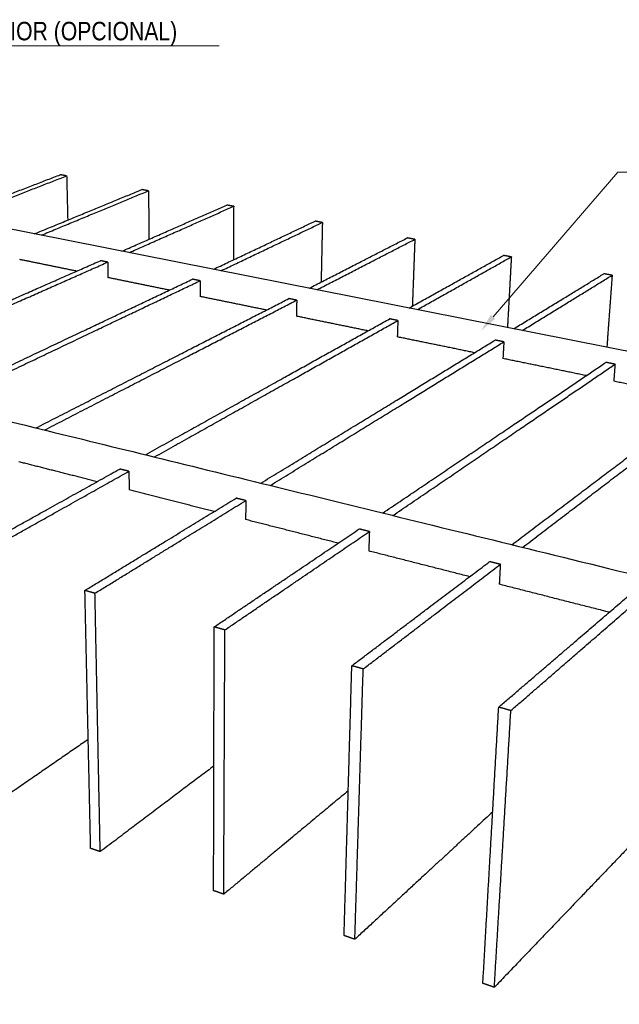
# Model space of a CAD drawing. Header units: millimetres. Extents: x 2538 to 24562, y 4449 to 23795.
# Tile 237 of 256: x 14693 to 15018, y 22306 to 22840. Entities that reach past the tile are written whole.
import ezdxf
from ezdxf import colors
from ezdxf.entities.mleader import LeaderData, LeaderLine
from ezdxf.math import Vec2, Vec3

# ---------------------------------------------------------------- set-up
doc = ezdxf.new("R2010")
doc.units = ezdxf.units.MM
doc.layers.add('HD021_Text', color=2, linetype='Continuous', lineweight=9)
doc.layers.add('Make2D$Visible$Curves', color=7, linetype='Continuous', true_color=0x000000)
doc.styles.add('Arial Narrow', font='ARIALN.TTF')

msp = doc.modelspace()

# ---------------------------------------------------------------- linework, layer by layer
at = {"layer": 'Make2D$Visible$Curves', "color": 7, "lineweight": -3}
msp.add_line((15214.94, 22621.9), (14508.43, 22761.77), dxfattribs=at)
for points, weights in [([(14655.81, 22732.59), (14686.38, 22744.42), (14715.3, 22755.61)], [357.874359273, 368.079167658, 378.283976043]), ([(14659.38, 22731.89), (14689.89, 22743.76), (14718.76, 22754.98)], [357.282785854, 367.487704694, 377.692623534]), ([(14718.76, 22754.98), (14717.03, 22755.3), (14715.3, 22755.61)], [377.692623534, 377.988299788, 378.283976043]), ([(14718.76, 22754.98), (14719.05, 22742.96), (14719.33, 22731.04)], [377.692623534, 379.167046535, 380.641469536]), ([(14701.27, 22723.59), (14731.17, 22735.92), (14759.44, 22747.57)], [350.482513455, 360.687291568, 370.892069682]), ([(14704.98, 22722.86), (14734.84, 22735.23), (14763.04, 22746.91)], [349.891173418, 360.095945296, 370.300717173]), ([(14763.04, 22746.91), (14761.24, 22747.24), (14759.44, 22747.57)], [370.300717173, 370.596393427, 370.892069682]), ([(14763.04, 22746.91), (14763.17, 22733.72), (14763.29, 22720.65)], [370.300717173, 371.891864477, 373.483011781]), ([(14748.68, 22714.21), (14777.84, 22727.06), (14805.37, 22739.2)], [343.090578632, 353.295370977, 363.500163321]), ([(14752.56, 22713.44), (14781.66, 22726.34), (14809.13, 22738.51)], [342.498989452, 352.703900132, 362.908810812]), ([(14809.13, 22738.51), (14807.25, 22738.86), (14805.37, 22739.2)], [362.908810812, 363.204487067, 363.500163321]), ([(14809.13, 22738.51), (14809.04, 22723.94), (14808.96, 22709.51)], [362.908810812, 364.636752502, 366.364694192]), ([(14798.18, 22704.41), (14826.51, 22717.83), (14853.21, 22730.48)], [335.698619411, 345.903438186, 356.10825696]), ([(14802.24, 22703.6), (14830.49, 22717.07), (14857.13, 22729.76)], [335.10731485, 345.312109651, 355.516904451]), ([(14857.13, 22729.76), (14855.17, 22730.12), (14853.21, 22730.48)], [355.516904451, 355.812580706, 356.10825696]), ([(14857.13, 22729.76), (14856.78, 22713.55), (14856.44, 22697.51)], [355.516904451, 357.407373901, 359.297843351]), ([(14849.91, 22694.16), (14877.3, 22708.19), (14903.08, 22721.39)], [328.306759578, 338.511555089, 348.7163506]), ([(14854.15, 22693.33), (14881.46, 22707.4), (14907.16, 22720.64)], [327.715393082, 337.920195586, 348.124998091]), ([(14907.16, 22720.64), (14905.12, 22721.02), (14903.08, 22721.39)], [348.124998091, 348.420674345, 348.7163506]), ([(14907.16, 22720.64), (14906.48, 22702.43), (14905.8, 22684.44)], [348.124998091, 350.211743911, 352.298489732]), ([(14592.69, 22645.44), (14669.63, 22679.36), (14737.05, 22709.08)], [297.178013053, 318.180434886, 339.182856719]), ([(14596.86, 22644.42), (14673.67, 22678.47), (14740.95, 22708.29)], [296.586576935, 317.589040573, 338.59150421]), ([(14724.16, 22703.4), (14708.65, 22706.58), (14693.35, 22709.72)], [342.109842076, 344.513132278, 346.91642248]), ([(14740.95, 22708.29), (14739, 22708.69), (14737.05, 22709.08)], [338.59150421, 338.887180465, 339.182856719]), ([(14740.95, 22708.29), (14741.02, 22704.1), (14741.09, 22699.93)], [338.59150421, 339.058030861, 339.524557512]), ([(14904.03, 22683.45), (14930.36, 22698.12), (14955.11, 22711.9)], [320.914615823, 331.119530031, 341.324444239]), ([(14908.47, 22682.57), (14934.71, 22697.29), (14959.37, 22711.13)], [320.323471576, 330.528281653, 340.73309173]), ([(14959.37, 22711.13), (14957.24, 22711.52), (14955.11, 22711.9)], [340.73309173, 341.028767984, 341.324444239]), ([(14959.37, 22711.13), (14958.32, 22691.9), (14957.27, 22672.91)], [340.73309173, 342.897316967, 345.061542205]), ([(14360.43, 22702.49), (14708.25, 22617.06), (15215, 22492.6)], [292.525473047, 246.437371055, 200.349269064]), ([(14646.06, 22632.34), (14721.22, 22667.95), (14786.87, 22699.05)], [289.786038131, 310.788494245, 331.790950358]), ([(14650.44, 22631.26), (14725.46, 22667.01), (14790.96, 22698.23)], [289.194750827, 310.197174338, 331.199597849]), ([(14774.34, 22693.11), (14757.6, 22696.54), (14741.09, 22699.93)], [334.559991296, 337.042263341, 339.524535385]), ([(14790.96, 22698.23), (14788.91, 22698.64), (14786.87, 22699.05)], [331.199597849, 331.495274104, 331.790950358]), ([(14790.96, 22698.23), (14790.96, 22693.96), (14790.96, 22689.7)], [331.199597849, 331.6661245, 332.132651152]), ([(14960.69, 22672.23), (14985.84, 22687.59), (15009.45, 22702)], [313.522661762, 323.72759982, 333.932537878]), ([(14965.34, 22671.31), (14990.39, 22686.72), (15013.9, 22701.19)], [312.931470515, 323.136327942, 333.341185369]), ([(15013.9, 22701.19), (15011.67, 22701.6), (15009.45, 22702)], [333.341185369, 333.636861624, 333.932537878]), ([(15013.9, 22701.19), (15012.47, 22681.6), (15011.05, 22662.26)], [333.341185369, 335.505380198, 337.669575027]), ([(14702.22, 22618.54), (14775.33, 22655.98), (14838.97, 22688.56)], [282.394155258, 303.396599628, 324.399043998]), ([(14706.84, 22617.41), (14779.77, 22654.99), (14843.24, 22687.7)], [281.802866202, 302.805278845, 323.807691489]), ([(14826.84, 22682.35), (14808.76, 22686.06), (14790.96, 22689.7)], [327.010302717, 329.571444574, 332.13258643]), ([(14843.24, 22687.7), (14841.1, 22688.13), (14838.97, 22688.56)], [323.807691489, 324.103367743, 324.399043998]), ([(14843.24, 22687.7), (14843.17, 22683.35), (14843.09, 22679.02)], [323.807691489, 324.27421814, 324.740744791]), ([(14761.4, 22604.01), (14832.13, 22643.41), (14893.5, 22677.59)], [275.002207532, 296.004672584, 317.007137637]), ([(14766.27, 22602.81), (14836.8, 22642.38), (14897.97, 22676.69)], [274.410876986, 295.413331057, 316.415785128]), ([(14881.81, 22671.08), (14862.29, 22675.08), (14843.09, 22679.02)], [319.460567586, 322.100603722, 324.740639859]), ([(14897.97, 22676.69), (14895.73, 22677.14), (14893.5, 22677.59)], [316.415785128, 316.711461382, 317.007137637]), ([(14897.97, 22676.69), (14897.81, 22672.25), (14897.66, 22667.83)], [316.415785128, 316.882311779, 317.34883843]), ([(14823.84, 22588.67), (14891.85, 22630.2), (14950.63, 22666.09)], [267.61032131, 288.612776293, 309.615231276]), ([(14939.45, 22659.26), (14918.37, 22663.58), (14897.66, 22667.83)], [311.910731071, 314.629758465, 317.348785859]), ([(14955.32, 22665.14), (14952.97, 22665.61), (14950.63, 22666.09)], [309.023878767, 309.319555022, 309.615231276]), ([(14828.99, 22587.41), (14896.76, 22629.11), (14955.32, 22665.14)], [267.019000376, 288.021439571, 309.023878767]), ([(14955.32, 22665.14), (14955.07, 22660.62), (14954.82, 22656.11)], [309.023878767, 309.490405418, 309.956932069]), ([(14999.95, 22646.86), (14977.18, 22651.53), (14954.83, 22656.11)], [304.360990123, 307.158925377, 309.956860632]), ([(14889.84, 22572.46), (14954.7, 22616.29), (15010.55, 22654.02)], [260.2182825, 281.220803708, 302.223324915]), ([(14895.28, 22571.13), (14959.88, 22615.14), (15015.47, 22653.03)], [259.627089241, 280.629530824, 301.631972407]), ([(15015.47, 22653.03), (15013.01, 22653.53), (15010.55, 22654.02)], [301.631972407, 301.927648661, 302.223324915]), ([(15015.47, 22653.03), (15015.13, 22648.42), (15014.78, 22643.82)], [301.631972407, 302.098499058, 302.565025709]), ([(14959.7, 22555.31), (15020.95, 22601.63), (15073.48, 22641.35)], [252.826324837, 273.828871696, 294.831418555]), ([(14965.46, 22553.89), (15026.41, 22600.42), (15078.65, 22640.31)], [252.234955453, 273.23751075, 294.240066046]), ([(15063.52, 22633.82), (15038.92, 22638.87), (15014.78, 22643.82)], [296.811293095, 299.688136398, 302.564979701]), ([(14662.84, 22549.12), (14706.89, 22573.65), (14747.53, 22596.28)], [250.261611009, 260.745351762, 271.229092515]), ([(14735.2, 22589.42), (14713.85, 22594.86), (14692.9, 22600.2)], [273.682522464, 276.322560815, 278.962599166]), ([(14752.44, 22595.05), (14749.98, 22595.67), (14747.53, 22596.28)], [270.637740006, 270.933416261, 271.229092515]), ([(14667.96, 22547.67), (14711.9, 22572.32), (14752.44, 22595.05)], [249.6702585, 260.153999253, 270.637740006]), ([(14752.44, 22595.05), (14752.5, 22590.01), (14752.57, 22584.99)], [270.637740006, 271.104266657, 271.570793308]), ([(14728.65, 22530.54), (14771.26, 22556.56), (14810.48, 22580.51)], [242.869704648, 253.353445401, 263.837186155]), ([(14798.59, 22573.25), (14775.35, 22579.18), (14752.57, 22584.99)], [266.132646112, 268.851674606, 271.5707031]), ([(14815.67, 22579.21), (14813.07, 22579.86), (14810.48, 22580.51)], [263.245833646, 263.5415099, 263.837186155]), ([(14734.09, 22529.01), (14776.57, 22555.15), (14815.67, 22579.21)], [242.278352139, 252.762092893, 263.245833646]), ([(14815.67, 22579.21), (14815.63, 22574.05), (14815.59, 22568.92)], [263.245833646, 263.712360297, 264.178886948]), ([(14865.69, 22556.14), (14840.37, 22562.6), (14815.59, 22568.92)], [258.58284452, 261.380869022, 264.178893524]), ([(14798.59, 22510.81), (14839.5, 22538.45), (14877.06, 22563.83)], [235.477798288, 245.961539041, 256.445279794]), ([(14804.38, 22509.17), (14845.14, 22536.95), (14882.56, 22562.45)], [234.886445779, 245.370186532, 255.853927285]), ([(14882.56, 22562.45), (14879.81, 22563.14), (14877.06, 22563.83)], [255.853927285, 256.149603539, 256.445279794]), ([(14882.56, 22562.45), (14882.39, 22557.18), (14882.23, 22551.92)], [255.853927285, 256.320453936, 256.786980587]), ([(14936.81, 22538), (14909.21, 22545.04), (14882.23, 22551.92)], [251.033247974, 253.910139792, 256.78703161]), ([(14873.07, 22489.79), (14911.97, 22519.21), (14947.6, 22546.16)], [228.085891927, 238.56963268, 249.053373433]), ([(14879.23, 22488.05), (14917.96, 22517.62), (14953.42, 22544.7)], [227.494539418, 237.978280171, 248.462020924]), ([(14953.42, 22544.7), (14950.51, 22545.43), (14947.6, 22546.16)], [248.462020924, 248.757697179, 249.053373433]), ([(14953.42, 22544.7), (14953.12, 22539.3), (14952.82, 22533.92)], [248.462020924, 248.928547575, 249.395074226]), ([(15012.36, 22518.74), (14982.23, 22526.42), (14952.82, 22533.92)], [243.48348981, 246.439300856, 249.395111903]), ([(14731.74, 22390.92), (14730.23, 22458.99), (14728.65, 22530.54)], [255.306801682, 249.088253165, 242.869704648]), ([(14734.09, 22529.01), (14731.36, 22529.78), (14728.65, 22530.54)], [242.278352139, 242.574028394, 242.869704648]), ([(14736.92, 22389.14), (14735.54, 22457.32), (14734.09, 22529.01)], [254.715449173, 248.496900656, 242.278352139]), ([(14952.53, 22467.37), (14989.07, 22498.75), (15022.45, 22527.4)], [220.693985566, 231.177726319, 241.661467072]), ([(14959.12, 22465.51), (14995.46, 22497.05), (15028.63, 22525.85)], [220.102633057, 230.58637381, 241.070114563]), ([(14798.26, 22368.01), (14798.42, 22437.57), (14798.59, 22510.81)], [247.914895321, 241.696346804, 235.477798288]), ([(14804.38, 22509.17), (14801.48, 22509.99), (14798.59, 22510.81)], [234.886445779, 235.182122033, 235.477798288]), ([(14803.76, 22366.12), (14804.06, 22435.8), (14804.38, 22509.17)], [247.323542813, 241.104994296, 234.886445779]), ([(14868.88, 22343.7), (14870.92, 22414.8), (14873.07, 22489.79)], [240.522988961, 234.304440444, 228.085891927]), ([(14879.23, 22488.05), (14876.15, 22488.92), (14873.07, 22489.79)], [227.494539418, 227.790215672, 228.085891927]), ([(14874.71, 22341.68), (14876.91, 22412.92), (14879.23, 22488.05)], [239.931636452, 233.713087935, 227.494539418]), ([(14943.97, 22317.84), (14948.13, 22390.55), (14952.53, 22467.37)], [233.1310826, 226.912534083, 220.693985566]), ([(14950.18, 22315.7), (14954.53, 22388.54), (14959.12, 22465.51)], [232.539730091, 226.321181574, 220.102633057]), ([(14959.12, 22465.51), (14955.82, 22466.44), (14952.53, 22467.37)], [220.102633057, 220.398309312, 220.693985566]), ([(14730.43, 22449.91), (14702.9, 22430.91), (14673.85, 22410.86)], [276.535881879, 269.321618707, 262.107355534]), ([(14798.42, 22435.51), (14768.62, 22413.04), (14736.92, 22389.14)], [271.034696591, 262.875072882, 254.715449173]), ([(14871.13, 22422.1), (14838.67, 22395.13), (14803.76, 22366.12)], [266.103618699, 256.713580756, 247.323542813]), ([(14949.28, 22410.68), (14913.64, 22377.7), (14874.71, 22341.68)], [262.046259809, 250.98894813, 239.931636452]), ([(15033.95, 22403.13), (14994.35, 22361.8), (14950.18, 22315.7)], [259.429006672, 245.984368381, 232.539730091]), ([(14736.92, 22389.14), (14734.32, 22390.03), (14731.74, 22390.92)], [254.715449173, 255.011125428, 255.306801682]), ([(14803.76, 22366.12), (14801, 22367.07), (14798.26, 22368.01)], [247.323542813, 247.619219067, 247.914895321]), ([(14874.71, 22341.68), (14871.79, 22342.69), (14868.88, 22343.7)], [239.931636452, 240.227312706, 240.522988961]), ([(14950.18, 22315.7), (14947.07, 22316.77), (14943.97, 22317.84)], [232.539730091, 232.835406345, 233.1310826])]:
    msp.add_rational_spline(points, weights, degree=2, dxfattribs=at)

# ---------------------------------------------------------------- leaders
at = {"layer": 'HD021_Text'}
ml = msp.add_multileader_mtext('Standard', dxfattribs=at)
ml.set_content('TAPA POSTERIOR (OPCIONAL)', color=5, style='Arial Narrow')
ml.set_leader_properties(color=5, linetype='ByLayer', lineweight=15)
ml.build(insert=Vec2(0, 0))
ml.multileader.update_dxf_attribs({"text_left_attachment_type": 6, "text_right_attachment_type": 6, "dogleg_length": 0.1, "arrow_head_size": 10, "scale": 5})
ctx = ml.context
ctx.base_point, ctx.scale, ctx.char_height, ctx.arrow_head_size, ctx.landing_gap_size, ctx.plane_origin = Vec3(14593.98, 22825.44), 5, 10, 10, 15, Vec3(14665.47, 22798.81)
ctx.left_attachment, ctx.right_attachment, ctx.text_align_type = 6, 6, 2
notes = []
notes.append((ctx, [(1, (1, 1, 0), (14584.69, 22825.44), (1, 0), 9.29, [(1, [(14545.2, 22782.33)], 0, [])])]))
ctx.mtext.insert, ctx.mtext.width, ctx.mtext.alignment, ctx.mtext.flow_direction = Vec3(14778.59, 22838.38), 287.8579, 3, 5
ml = msp.add_multileader_mtext('Standard', dxfattribs=at)
ml.set_content('UNICANAL DE SUJECIÓN', color=5, style='Arial Narrow')
ml.set_leader_properties(color=5, linetype='ByLayer', lineweight=15)
ml.build(insert=Vec2(0, 0))
ml.multileader.update_dxf_attribs({"text_left_attachment_type": 6, "text_right_attachment_type": 6, "dogleg_length": 0.1, "arrow_head_size": 10, "scale": 5})
ctx = ml.context
ctx.base_point, ctx.scale, ctx.char_height, ctx.arrow_head_size, ctx.landing_gap_size, ctx.plane_origin = Vec3(15026.36, 22756.99), 5, 10, 10, 15, Vec3(15063.23, 22687.61)
ctx.left_attachment, ctx.right_attachment, ctx.text_align_type = 6, 6, 2
notes.append((ctx, [(1, (1, 1, 0), (15017.06, 22756.99), (1, 0), 9.29, [(1, [(14942.96, 22671.14)], 0, [])])]))
ctx.mtext.insert, ctx.mtext.width, ctx.mtext.alignment, ctx.mtext.flow_direction = Vec3(15177.62, 22768.99), 287.8579, 3, 5
ml = msp.add_multileader_mtext('Standard', dxfattribs=at)
ml.set_content('TAPA FRONTAL (OPCIONAL)', color=5, style='Arial Narrow')
ml.set_leader_properties(color=5, linetype='ByLayer', lineweight=15)
ml.build(insert=Vec2(0, 0))
ml.multileader.update_dxf_attribs({"text_left_attachment_type": 6, "text_right_attachment_type": 6, "dogleg_length": 0.1, "arrow_head_size": 10, "scale": 5})
ctx = ml.context
ctx.base_point, ctx.scale, ctx.char_height, ctx.arrow_head_size, ctx.landing_gap_size, ctx.plane_origin = Vec3(15451.2, 22546.5), 5, 10, 10, 15, Vec3(15515.24, 22617.35)
ctx.left_attachment, ctx.right_attachment, ctx.text_align_type = 6, 6, 2
notes.append((ctx, [(1, (1, 1, 0), (15441.91, 22546.5), (1, 0), 9.29, [(1, [(15394.96, 22600.87)], 0, [])])]))
ctx.mtext.insert, ctx.mtext.width, ctx.mtext.alignment, ctx.mtext.flow_direction = Vec3(15621.8, 22559.44), 287.8579, 3, 5
ml = msp.add_multileader_mtext('Standard', dxfattribs=at)
ml.set_content('PLAFÓN STRATUS', color=5, style='Arial Narrow')
ml.set_leader_properties(color=5, linetype='ByLayer', lineweight=15)
ml.build(insert=Vec2(0, 0))
ml.multileader.update_dxf_attribs({"text_left_attachment_type": 6, "text_right_attachment_type": 6, "dogleg_length": 0.1, "arrow_head_size": 10, "scale": 5})
ctx = ml.context
ctx.base_point, ctx.scale, ctx.char_height, ctx.arrow_head_size, ctx.landing_gap_size, ctx.plane_origin = Vec3(15403.83, 22307.62), 5, 10, 10, 15, Vec3(15475.32, 22280.98)
ctx.left_attachment, ctx.right_attachment, ctx.text_align_type = 6, 6, 2
notes.append((ctx, [(1, (1, 1, 0), (15394.54, 22307.62), (1, 0), 9.29, [(1, [(15279.38, 22374.79)], 0, [])])]))
ctx.mtext.insert, ctx.mtext.width, ctx.mtext.alignment, ctx.mtext.flow_direction = Vec3(15519.83, 22319.62), 287.8579, 3, 5
for ctx, leaders in notes:
    for number, flags, end, landing, length, lines in leaders:
        leader = LeaderData()
        leader.index, (leader.has_last_leader_line, leader.has_dogleg_vector, leader.attachment_direction) = number, flags
        leader.last_leader_point, leader.dogleg_vector, leader.dogleg_length = Vec3(end), Vec3(landing), length
        for number, points, colour, breaks in lines:
            line = LeaderLine()
            line.index, line.vertices, line.color, line.breaks = number, Vec3.list(points), colors.encode_raw_color(colour), breaks
            leader.lines.append(line)
        ctx.leaders.append(leader)

doc.saveas('drawing.dxf')
